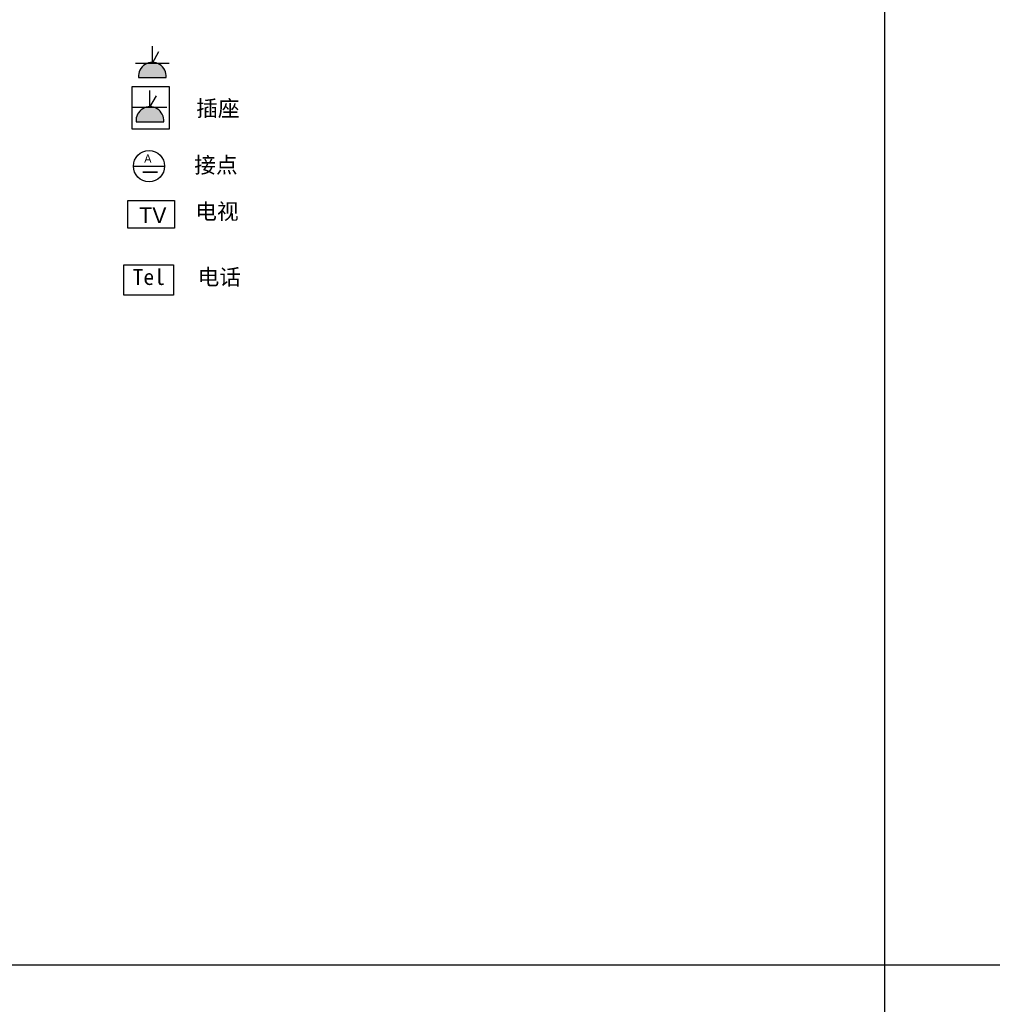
# Model space of a CAD drawing. Header units: inches. Extents: x 100794 to 106273, y 288 to 2276.
# Tile 115 of 149: x 103904 to 104392, y 1262 to 1756. Entities that reach past the tile are written whole.
import ezdxf

# ---------------------------------------------------------------- set-up
doc = ezdxf.new("R2010")
doc.units = ezdxf.units.IN
doc.header["$MEASUREMENT"] = 0
doc.layers.get('0').update_dxf_attribs({"linetype": 'CONTINUOUS'})
for name, color, linetype in [('G', 4, 'CONTINUOUS'), ('O', 4, 'CONTINUOUS'), ('TREE', 3, 'CONTINUOUS')]:
    doc.layers.add(name, color=color, linetype=linetype)
doc.styles.get("Standard").update_dxf_attribs({"font": 'ISOCP'})

msp = doc.modelspace()

# ---------------------------------------------------------------- hatches: boundary and pattern name
at = {"layer": 'G', "linetype": 'Continuous', "ltscale": 4}
for points in [[(103968.3662, 1734.55236, 0.353000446), (103963.40744, 1727.3304), (103977.32093, 1727.3304, 0.353000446), (103972.36216, 1734.55236)], [(103967.14842, 1712.29588, 0.353000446), (103962.18966, 1705.07391), (103976.10314, 1705.07391, 0.353000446), (103971.14438, 1712.29588)]]:
    msp.add_hatch(color=256, dxfattribs=at).paths.add_polyline_path(points)

# ---------------------------------------------------------------- linework, layer by layer
for p, q in [((104338.16039, 2275.68468), (104338.16039, 287.5562)), ((101017.46248, 1281.62044), (106272.66502, 1281.62044))]:
    msp.add_line(p, q)
for p, q in [((103970.35593, 1734.55236), (103970.35593, 1742.97693)), ((103970.35593, 1734.55236), (103973.63395, 1740.30246)), ((103961.85984, 1734.55236), (103978.85202, 1734.55236)), ((103963.40744, 1727.3304), (103977.32093, 1727.3304)), ((103969.13815, 1712.29588), (103969.13815, 1720.72044)), ((103969.13815, 1712.29588), (103972.41617, 1718.04598)), ((103960.64206, 1712.29588), (103977.63424, 1712.29588)), ((103962.18966, 1705.07391), (103976.10314, 1705.07391))]:
    msp.add_line(p, q, dxfattribs=at)
at = {"layer": 'G', "linetype": 'Continuous'}
for points in [[(103958.01583, 1665.4559), (103981.45295, 1665.4559), (103981.45295, 1651.54775), (103958.01583, 1651.54775)], [(103956.03253, 1633.24756), (103980.93448, 1633.24756), (103980.93448, 1617.8754), (103956.03253, 1617.8754)]]:
    msp.add_lwpolyline(points, close=True, dxfattribs=at)
at = {"layer": 'O', "linetype": 'Continuous', "ltscale": 4}
for centre in [(103970.36418, 1727.86712), (103969.1464, 1705.61064)]:
    msp.add_arc(centre, 6.97742, 355.588265, 184.411735, dxfattribs=at)
at = {"layer": 'TREE', "linetype": 'Continuous', "ltscale": 4}
for p, q in [((103960.85317, 1682.76542), (103976.51621, 1682.76542)), ((103965.50872, 1679.91546), (103972.93396, 1679.91546)), ((103965.50872, 1679.75987), (103972.93396, 1679.75987))]:
    msp.add_line(p, q, dxfattribs=at)
at = {"layer": 'TREE', "linetype": 'Continuous'}
msp.add_lwpolyline([(103960.18279, 1722.81915), (103978.86257, 1722.81915), (103978.86257, 1701.28062), (103960.18279, 1701.28062)], close=True, dxfattribs=at)
at = {"layer": 'TREE', "linetype": 'Continuous', "ltscale": 4}
msp.add_circle((103968.68469, 1682.76542), 7.83152, dxfattribs=at)

# ---------------------------------------------------------------- texts
at = {"layer": 'G', "linetype": 'Continuous', "ltscale": 4, "char_height": 7.9790218, "attachment_point": 1}
for s, insert, width in [('{\\f宋体|b0|i0|c134|p2;插座}', (103992.38563, 1715.74044), 23.3469049), ('\\f幼圆|b0|i0|c134|p49;TV', (103963.82358, 1662.13641), 12.1839418), ('{\\f宋体|b0|i0|c134|p2;电视}', (103991.92064, 1663.99188), 28.1392853), ('{\\f楷体_GB2312|b0|i0|c134|p49;电话}', (103993.10467, 1631.05154), 24.7114942), ('{\\f楷体_GB2312|b0|i0|c134|p49;Tel}', (103960.427, 1631.05154), 16.6098276)]:
    msp.add_mtext(s, dxfattribs=dict(at, insert=insert, width=width))
at = {"layer": 'TREE', "linetype": 'Continuous', "ltscale": 4, "attachment_point": 1}
for s, insert, char_height, width in [('\\fVineta BT|b0|i0|c0|p82;A', (103966.24609, 1688.61144), 4.1490914, 8.0926408), ('\\f隶书|b0|i0|c134|p49;接点', (103991.4182, 1687.28823), 7.9790218, 24.8037)]:
    msp.add_mtext(s, dxfattribs=dict(at, insert=insert, char_height=char_height, width=width))

doc.saveas('drawing.dxf')
